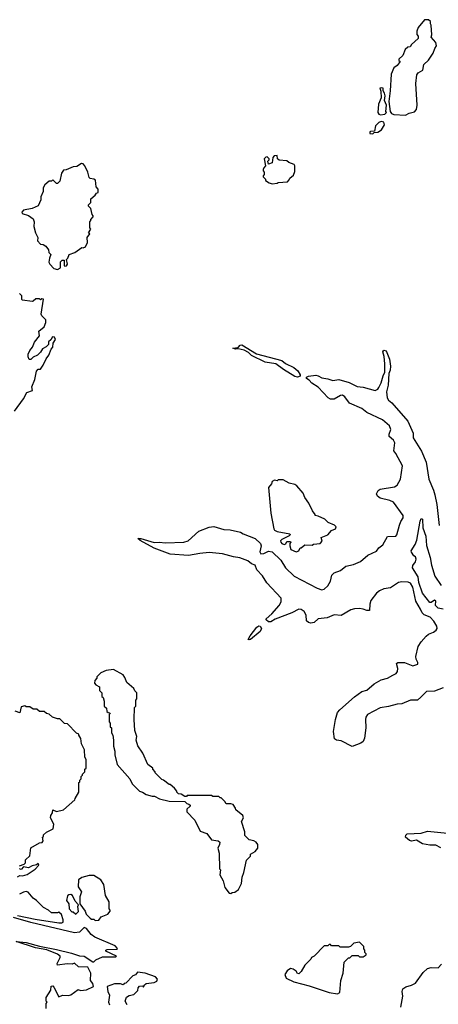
# Model space of a CAD drawing. Extents: x 2528690 to 2677062, y 911844 to 1023253.
# Tile 50 of 145: x 2555562 to 2559015, y 978629 to 986740. Entities that reach past the tile are written whole.
import ezdxf

# ---------------------------------------------------------------- set-up
doc = ezdxf.new("R2010")
doc.units = 0

msp = doc.modelspace()

# ---------------------------------------------------------------- linework, layer by layer
at = {"layer": '0CON10XD'}
for points in [[(2558745, 985954), (2558775, 985969.2), (2558819.7, 985980.3), (2558835, 986000), (2558841.3, 986035), (2558829.1, 986215), (2558836.9, 986285), (2558848.3, 986301.7), (2558886.7, 986325), (2558895, 986370), (2558935, 986407.5), (2558973.3, 986465), (2558986.1, 986503.9), (2559001.2, 986525), (2558995, 986552.5), (2558957.5, 986595), (2558962.5, 986615), (2558957.5, 986695), (2558950, 986705), (2558950, 986725), (2558935, 986740), (2558901.7, 986738.3), (2558850, 986675), (2558837.5, 986645), (2558838.3, 986618.3), (2558850, 986605), (2558850, 986585), (2558793.6, 986536.4), (2558783, 986517), (2558765, 986512.5), (2558742.5, 986495), (2558722.5, 986445), (2558690, 986415), (2558690, 986405), (2558700, 986395), (2558676.4, 986363.6), (2558647, 986343), (2558625, 986290), (2558619.2, 986155), (2558606, 986065), (2558618, 985985), (2558628, 985968), (2558648.8, 985958.8), (2558745, 985954)], [(2558537, 985957), (2558575, 985962.5), (2558587.5, 985975), (2558583.3, 985985), (2558586.7, 986036.7), (2558570, 986075), (2558577, 986113), (2558572.5, 986135), (2558560, 986155), (2558560, 986175), (2558545, 986180), (2558532.5, 986175), (2558541.7, 986151.7), (2558542.5, 986095), (2558522.5, 986045), (2558517.5, 985975), (2558525, 985962.5), (2558537, 985957)], [(2558475, 985800), (2558485, 985810), (2558515, 985812.5), (2558546.4, 985833.6), (2558570, 985875), (2558565, 985896.7), (2558545, 985900), (2558525, 985892.5), (2558497.5, 985865), (2558488.3, 985821.7), (2558455, 985820), (2558450, 985815), (2558451.7, 985801.7), (2558475, 985800)], [(2555875, 984682.5), (2555900, 984695), (2555900, 984745), (2555911.7, 984758.3), (2555928.3, 984758.3), (2555930, 984715), (2555935, 984710), (2555948.3, 984711.7), (2555957.5, 984725), (2555950, 984765), (2555960, 984775), (2555970, 984805), (2556017, 984823), (2556075, 984862.5), (2556085, 984860), (2556105, 984870), (2556122.5, 984905), (2556120, 984945), (2556140, 984975), (2556130, 984985), (2556150, 985015), (2556140, 985025), (2556140, 985075), (2556150, 985085), (2556150, 985095), (2556170, 985115), (2556170, 985125), (2556160, 985135), (2556150, 985185), (2556130, 985205), (2556130, 985215), (2556150, 985235), (2556150, 985265), (2556186.4, 985293.6), (2556195, 985310), (2556210, 985315), (2556210, 985345), (2556193.6, 985363.6), (2556187, 985417), (2556175, 985427.5), (2556143, 985433), (2556135, 985440), (2556123.6, 985483.6), (2556100, 985535), (2556085, 985552.5), (2556073.6, 985556.4), (2556035, 985530), (2556005, 985527.5), (2555945, 985502.5), (2555925, 985500), (2555907.5, 985475), (2555895, 985410), (2555875, 985390), (2555865, 985390), (2555835, 985420), (2555825, 985410), (2555805, 985410), (2555770.7, 985379.3), (2555757.5, 985355), (2555757.5, 985325), (2555738.3, 985281.7), (2555737.5, 985255), (2555715, 985207.5), (2555665, 985183.3), (2555595, 985170), (2555580, 985155), (2555583, 985143), (2555635, 985126.7), (2555675, 985100), (2555682.5, 985075), (2555680, 985035), (2555692.5, 984985), (2555712.5, 984945), (2555708.3, 984918.3), (2555735, 984890), (2555755, 984887.5), (2555777.5, 984875), (2555800, 984845), (2555801.7, 984821.7), (2555820, 984805), (2555807.5, 984775), (2555803, 984743), (2555810, 984725), (2555845, 984690), (2555875, 984682.5)], [(2557645, 985386.7), (2557685, 985392.5), (2557695, 985400), (2557770, 985405), (2557785, 985420), (2557790, 985435), (2557821.7, 985458.3), (2557831.7, 985488.3), (2557832.5, 985535), (2557825, 985547.5), (2557783.3, 985563.3), (2557765, 985577.5), (2557703, 985583), (2557690, 985595), (2557685, 985620), (2557661.7, 985618.3), (2557650, 985605), (2557645, 985560), (2557615, 985550), (2557610, 985575), (2557620, 985585), (2557620, 985595), (2557605, 985610), (2557593, 985607), (2557580, 985595), (2557590, 985535), (2557575, 985520), (2557570, 985505), (2557570, 985495), (2557580, 985485), (2557580, 985465), (2557570, 985455), (2557570, 985445), (2557590, 985425), (2557590, 985415), (2557620, 985395), (2557645, 985386.7)], [(2555521.2, 983515), (2555593, 983617), (2555622.3, 983667.7), (2555667.5, 983685), (2555663.3, 983715), (2555686.2, 983775), (2555700, 983845), (2555715, 983860), (2555735, 983860), (2555756.7, 983895), (2555780, 983945), (2555802.5, 983975), (2555823, 984027), (2555837, 984043), (2555840, 984075), (2555857.5, 984105), (2555850, 984125), (2555833, 984127), (2555818.3, 984101.7), (2555800, 984085), (2555800, 984065), (2555780, 984045), (2555750.7, 984029.3), (2555735, 984000), (2555710, 983975), (2555675, 983960), (2555655, 983940), (2555641.7, 983941.7), (2555632.5, 983962.5), (2555633.3, 983985), (2555647.5, 984015), (2555668.3, 984041.7), (2555685, 984082.5), (2555726.7, 984135), (2555720, 984175), (2555765, 984210), (2555777.5, 984245), (2555778.3, 984268.3), (2555745, 984300), (2555740, 984315), (2555758.3, 984438.3), (2555745, 984440), (2555735, 984432.5), (2555725, 984440), (2555695, 984440), (2555675, 984420), (2555665, 984417.5), (2555585, 984430), (2555580, 984435), (2555580, 984465), (2555560, 984485)], [(2558395, 981884.4), (2558365, 981889.8), (2558325, 981886), (2558295, 981877.1), (2558215, 981831.2), (2558155, 981837.5), (2558098.9, 981811.1), (2558025, 981805.3), (2557991.9, 981775), (2557965, 981768.7), (2557943.8, 981773.8), (2557927.2, 981787.2), (2557924.2, 981835), (2557908.6, 981865), (2557885, 981881.1), (2557865, 981884.7), (2557805.7, 981854.3), (2557669.5, 981800.5), (2557635, 981779.1), (2557615, 981779.1), (2557595.5, 981795), (2557595.5, 981805), (2557642.5, 981845), (2557703.2, 981915), (2557719.3, 981945), (2557719.3, 981975), (2557599.8, 982099.8), (2557565, 982158), (2557517.9, 982207.9), (2557505, 982246.7), (2557475, 982256.9), (2557445, 982282.7), (2557377.4, 982307.4), (2557325, 982314.1), (2557235, 982338.9), (2557125, 982349.7), (2557047.4, 982342.6), (2556955, 982324.8), (2556805, 982337.9), (2556672.5, 982385), (2556555, 982448.6), (2556537.5, 982465), (2556562.5, 982465), (2556672.4, 982432.4), (2556713, 982437), (2556765, 982429.6), (2556915, 982434.6), (2556952.6, 982447.4), (2557040.6, 982525), (2557125, 982560.4), (2557165, 982564.5), (2557245, 982539.1), (2557298.3, 982538.3), (2557385, 982519.4), (2557406.2, 982505), (2557505, 982465.2), (2557549.7, 982425), (2557553.3, 982405), (2557542.9, 982355), (2557550.4, 982340.4), (2557575, 982342.3), (2557615, 982361.2), (2557644.8, 982354.8), (2557717.4, 982287.4), (2557755.4, 982225), (2557825, 982154.6), (2558015, 982055.5), (2558055, 982044), (2558075, 982047.5), (2558105, 982076.7), (2558126.2, 982115), (2558138, 982165), (2558155, 982184.2), (2558208.3, 982201.7), (2558253, 982237), (2558315, 982251.3), (2558374.3, 982275.8), (2558435, 982328.2), (2558505, 982361.8), (2558525, 982388.6), (2558556.2, 982413.8), (2558595, 982481.4), (2558664.4, 982485.6), (2558674.2, 982495), (2558694.6, 982575.4), (2558705, 982606.7), (2558724.2, 982635), (2558725.7, 982655), (2558646.2, 982765), (2558615, 982778.9), (2558535, 982799.1), (2558514.4, 982815), (2558505.4, 982835), (2558519, 982861), (2558535, 982873.3), (2558652.9, 982892.9), (2558677.1, 982905), (2558704.2, 982955), (2558718.9, 983065), (2558665.9, 983165), (2558647.9, 983187.9), (2558655.2, 983255), (2558645, 983276.5), (2558610.9, 983305), (2558610, 983325), (2558623.1, 983365), (2558613.2, 983395), (2558555, 983443), (2558426.2, 983505), (2558383, 983537), (2558281.5, 983581.5), (2558245, 983633.8), (2558225, 983647.7), (2558208.1, 983645), (2558155, 983613), (2558125.8, 983615), (2558106.4, 983625), (2558025, 983712), (2557972.3, 983745), (2557950.3, 983770.3), (2557926.8, 983785), (2557926.9, 983795), (2557945, 983803.4), (2558005, 983810.3), (2558025, 983806.2), (2558055, 983789), (2558105, 983782.3), (2558145, 983766.3), (2558195, 983775.3), (2558279.8, 983749.8), (2558345, 983718.2), (2558395, 983711.6), (2558495, 983684.8), (2558515, 983695.9), (2558525, 983710.4), (2558545, 983749.6), (2558559.4, 983805), (2558574, 983835), (2558574.2, 983905), (2558567.8, 983965), (2558556.6, 984005), (2558565, 984017.3), (2558585, 984012.1), (2558612, 983942), (2558619.7, 983885), (2558617, 983853), (2558606.6, 983825), (2558602.2, 983727.8), (2558588.4, 983675), (2558592.5, 983625), (2558603.8, 983605), (2558632.5, 983582.5), (2558763, 983433), (2558808.8, 983335), (2558807.5, 983295), (2558875.8, 983185.8), (2558915.3, 983095), (2558937.6, 982955), (2558976.7, 982865), (2558987.5, 982825), (2559003.2, 982745), (2559022.6, 982572.6)], [(2557855, 983794.4), (2557831, 983801), (2557737.8, 983857.8), (2557675.4, 983905.4), (2557588.5, 983918.5), (2557475, 983973.3), (2557448.8, 983998.8), (2557415, 984018.2), (2557365, 984027.8), (2557342.5, 984025), (2557320.8, 984035), (2557365, 984040), (2557381.2, 984058.8), (2557395, 984060.3), (2557515, 983988.1), (2557725, 983931), (2557755, 983907.9), (2557824.8, 983875), (2557856.5, 983846.5), (2557877, 983813), (2557875, 983803.7), (2557855, 983794.4)], [(2557844, 982356), (2557865, 982363.3), (2557875, 982390), (2557885, 982390), (2557915, 982412.5), (2557975, 982410), (2557985, 982420), (2558040, 982425), (2558057.5, 982445), (2558050, 982475), (2558103, 982497), (2558135, 982532.5), (2558167.5, 982545), (2558171.7, 982561.7), (2558160, 982575), (2558107, 982597), (2558080, 982625), (2558025, 982650), (2558000, 982655), (2558000, 982665), (2557977.5, 982695), (2557948.3, 982758.3), (2557913.9, 982803.9), (2557900.7, 982840.7), (2557849.3, 982899.3), (2557831.7, 982911.7), (2557785, 982922.5), (2557735, 982950), (2557695, 982950), (2557685, 982940), (2557665, 982947.5), (2557643.6, 982936.4), (2557640, 982915), (2557613.8, 982885), (2557633.8, 982675), (2557659.2, 982545), (2557665, 982534), (2557685, 982522.5), (2557790, 982505), (2557792.5, 982495), (2557785, 982487.5), (2557725, 982457.5), (2557714.2, 982445.8), (2557716, 982435), (2557725, 982424.4), (2557745, 982416.2), (2557758.3, 982421.7), (2557765, 982440), (2557795, 982440), (2557800, 982435), (2557790, 982425), (2557790, 982405), (2557798.8, 982375), (2557844, 982356)], [(2559055, 981882.5), (2559015, 981891.4), (2558999.2, 981905), (2558992, 981915), (2558993.3, 981953.3), (2558985, 981956.7), (2558955, 981937.5), (2558945, 981939.4), (2558885, 982014.5), (2558855, 982104), (2558848.8, 982148.8), (2558802.5, 982225), (2558806.1, 982243.9), (2558827.5, 982275), (2558832.5, 982295), (2558827.5, 982315), (2558813.9, 982323.9), (2558792.9, 982352.9), (2558790.8, 982365), (2558823.1, 982416.9), (2558837.2, 982452.8), (2558865, 982610), (2558875, 982630), (2558885.5, 982625.5), (2558887.5, 982555), (2558910.9, 982485), (2558917.9, 982407.9), (2558948.8, 982308.8), (2558957.6, 982247.6), (2558987.1, 982155), (2559039.1, 982079.1)], [(2559055, 981234.6), (2558983, 981207), (2558916.7, 981205), (2558869.9, 981160.1), (2558843.3, 981135), (2558784.6, 981135.4), (2558715, 981104.6), (2558675, 981102.2), (2558605, 981081.9), (2558535, 981071.1), (2558430, 981015), (2558417.1, 980995), (2558414.3, 980975), (2558417.1, 980905), (2558405, 980820), (2558395, 980793.3), (2558375, 980778.8), (2558305, 980753.3), (2558215, 980800), (2558176.4, 980803.6), (2558160, 980815), (2558150, 980875), (2558166.9, 980975), (2558185, 981031.2), (2558202.5, 981055), (2558325, 981160.8), (2558385, 981204.2), (2558425, 981215.8), (2558485, 981267.8), (2558545, 981302.2), (2558595, 981316.2), (2558641.1, 981338.9), (2558666.4, 981353.6), (2558679.7, 981370.3), (2558682.5, 981395), (2558670, 981435), (2558682.5, 981445), (2558735, 981443.3), (2558805, 981417.5), (2558845, 981430), (2558845.8, 981445), (2558831.2, 981471.2), (2558828.5, 981495), (2558848.5, 981575), (2558874.4, 981615.6), (2558915, 981661.5), (2558935, 981677.7), (2558976.5, 981693.5), (2558998.3, 981711.7), (2559005.5, 981725), (2559002, 981745), (2558977.7, 981785), (2558947.4, 981817.4), (2558898.2, 981838.2), (2558882.5, 981852.5), (2558869.1, 981885), (2558828.5, 981948.5), (2558806.2, 982066.2), (2558785, 982098.1), (2558766.6, 982106.6), (2558715, 982109.6), (2558687.4, 982102.6), (2558619.6, 982060.4), (2558565, 982050), (2558528.7, 982035), (2558504.8, 982015), (2558458.8, 981955), (2558449.7, 981925), (2558446.4, 981873.6), (2558425, 981872.1), (2558395, 981884.4)], [(2557455, 981630), (2557447.5, 981635), (2557462.2, 981665), (2557518.8, 981735), (2557535, 981745.4), (2557545, 981743.5), (2557555.9, 981725), (2557545, 981698.5), (2557465, 981634), (2557455, 981630)], [(2557305, 979542.5), (2557315, 979550), (2557337, 979553), (2557367.5, 979575), (2557392.5, 979625), (2557397.5, 979675), (2557412.5, 979715), (2557432.5, 979815), (2557465, 979850), (2557467.5, 979865), (2557505, 979887.5), (2557526.7, 979915), (2557526.2, 979945), (2557512.5, 979965), (2557495, 979976.2), (2557453.9, 979983.9), (2557418.3, 980018.3), (2557419.3, 980049.3), (2557392.5, 980135), (2557407.5, 980165), (2557402.5, 980185), (2557345, 980230), (2557342.5, 980245), (2557322.5, 980275), (2557305, 980281.2), (2557265, 980280), (2557255, 980300), (2557225, 980330), (2557215, 980330), (2557205, 980340), (2557155, 980340), (2557145, 980350), (2556945, 980350), (2556938.3, 980341.7), (2556925, 980340), (2556895, 980360), (2556871.7, 980361.7), (2556860, 980375), (2556860, 980385), (2556838.3, 980408.3), (2556805, 980440), (2556795, 980440), (2556750, 980475), (2556735, 980480), (2556680, 980535), (2556680, 980545), (2556660, 980565), (2556660, 980575), (2556620, 980605), (2556577, 980697), (2556538.3, 980758.3), (2556522.5, 980805), (2556527.5, 980835), (2556512.5, 980885), (2556507.5, 980975), (2556510, 981075), (2556520, 981085), (2556520, 981135), (2556530, 981145), (2556530, 981195), (2556511.7, 981211.7), (2556505, 981230), (2556445, 981280), (2556430.7, 981320.7), (2556415, 981342.5), (2556335, 981387.5), (2556275, 981377.5), (2556231.7, 981358.3), (2556200, 981325), (2556200, 981315), (2556183, 981297), (2556180, 981275), (2556190.7, 981260.7), (2556220, 981245), (2556220, 981215), (2556240, 981195), (2556240, 981165), (2556250, 981155), (2556260, 981125), (2556260, 981085), (2556278.3, 981068.3), (2556281.7, 981041.7), (2556291.7, 981031.7), (2556305, 981030), (2556310, 981025), (2556300, 981015), (2556300, 980955), (2556310, 980945), (2556310, 980915), (2556320, 980905), (2556320, 980865), (2556330, 980845), (2556337.5, 980805), (2556337.5, 980755), (2556347.5, 980715), (2556347.5, 980685), (2556367.5, 980605), (2556470, 980485), (2556490, 980445), (2556550, 980385), (2556575, 980377.5), (2556605, 980357.5), (2556655, 980342.5), (2556675, 980342.5), (2556715, 980322.5), (2556795, 980302.5), (2556925, 980300), (2556941.7, 980281.7), (2556958.3, 980278.3), (2556968.3, 980268.3), (2556968.3, 980261.7), (2556940, 980235), (2556940, 980215), (2557006.2, 980145), (2557050, 980055), (2557106.1, 980036.1), (2557145, 979984), (2557200, 979975), (2557213.3, 979965), (2557211.2, 979945), (2557196.7, 979915), (2557207, 979873), (2557210, 979745), (2557220, 979735), (2557212.5, 979695), (2557240, 979645), (2557255, 979590), (2557290, 979545), (2557305, 979542.5)], [(2556050, 980375), (2556050, 980455), (2556058.3, 980461.7), (2556060, 980475), (2556070, 980485), (2556070, 980505), (2556080, 980515), (2556080, 980525), (2556100, 980545), (2556100, 980565), (2556110, 980575), (2556110, 980645), (2556100, 980665), (2556097.5, 980725), (2556073, 980773), (2556067, 980817), (2556050, 980845), (2556050, 980855), (2556031.7, 980861.7), (2555958.3, 980938.3), (2555931.7, 980941.7), (2555895, 980980), (2555875, 980980), (2555833, 980993), (2555805, 981020), (2555783, 981023), (2555765, 981040), (2555725, 981040), (2555705, 981060), (2555675, 981060), (2555645, 981080), (2555615, 981080), (2555605, 981087.5), (2555575, 981080), (2555565, 981030), (2555525, 981042.5)], [(2555561.7, 979768.3), (2555598.3, 979781.7), (2555610, 979795), (2555611.7, 979818.3), (2555647, 979853), (2555653.6, 979916.4), (2555725, 979960), (2555748.3, 979961.7), (2555757.5, 979975), (2555750, 980005), (2555758.3, 980011.7), (2555760, 980025), (2555783, 980047), (2555837.5, 980075), (2555843, 980113), (2555817.5, 980165), (2555820, 980185), (2555832.5, 980205), (2555835, 980230), (2555865, 980217.5), (2555925, 980230), (2556018.3, 980311.7), (2556020, 980325), (2556050, 980375)], [(2559036.6, 979916.6), (2558995, 979938.8), (2558945, 979938.2), (2558885, 979950.2), (2558835, 979979.6), (2558795, 979973.2), (2558776.7, 979976.7), (2558744.2, 980005), (2558747.5, 980022.5), (2558758.2, 980031.8), (2558875, 980039.4), (2558925, 980055.7), (2559255, 980020.7)], [(2555545, 979680), (2555565, 979690), (2555585, 979687.5), (2555625, 979697.5), (2555689.3, 979740.7), (2555720, 979775), (2555715, 979787.5), (2555702.5, 979777.5), (2555665, 979770), (2555635, 979752.5), (2555595, 979760), (2555575, 979740), (2555560, 979745)], [(2556185, 979320), (2556215, 979322.5), (2556235, 979350), (2556288.3, 979371.7), (2556310, 979395), (2556310, 979405), (2556300, 979415), (2556301.7, 979471.7), (2556270, 979525), (2556257.5, 979615), (2556233, 979653), (2556175, 979690), (2556135, 979690), (2556075, 979672.5), (2556047.5, 979655), (2556046.2, 979595), (2556071.2, 979555), (2556058, 979515), (2556057.5, 979457.5), (2556103.3, 979395), (2556111.7, 979371.7), (2556145, 979337.5), (2556155, 979330), (2556175, 979330), (2556185, 979320)], [(2555545, 979360), (2555690.8, 979329.2), (2555885, 979299.2), (2555909.3, 979300.7), (2555920, 979305), (2555922.5, 979325), (2555907, 979367), (2555885, 979387.5), (2555875, 979382.5), (2555825, 979382.5), (2555800, 979405), (2555760, 979425), (2555700, 979485), (2555673.6, 979503.6), (2555631.7, 979551.7), (2555616.7, 979556.7), (2555595, 979552.5), (2555560, 979535)], [(2556025, 979370), (2556047, 979393), (2556043.3, 979435), (2556047.5, 979447.5), (2556019.3, 979479.3), (2555997.5, 979525), (2555985, 979532.5), (2555968.3, 979531.7), (2555958.3, 979521.7), (2555950, 979485), (2555967, 979457), (2555970, 979415), (2555991.7, 979391.7), (2556005, 979390), (2556025, 979370)], [(2555780, 978595), (2555780, 978635), (2555790, 978645), (2555780, 978655), (2555780, 978685), (2555820, 978745), (2555821.7, 978778.3), (2555835, 978780), (2555845, 978770), (2555885, 978690), (2555915, 978703.3), (2555965, 978700), (2555985, 978706.7), (2556045, 978750), (2556065, 978742.5), (2556115, 978747.5), (2556172.5, 978775), (2556165, 978800), (2556146.7, 978825), (2556150, 978885), (2556125, 978933.3), (2556048.3, 978938.3), (2556015, 978967.5), (2555995, 978960), (2555955, 978962.5), (2555875, 978950), (2555872.5, 978965), (2555897.5, 979015), (2555897.5, 979025), (2555875, 979041.2), (2555786, 979076), (2555693.3, 979095), (2555533.6, 979146.4), (2555615, 979137.8), (2555726.5, 979106.5), (2555865, 979080.5), (2555988.8, 979048.8), (2556055, 979028.8), (2556095, 979024), (2556165, 978977.5), (2556175, 978977.5), (2556190, 978995), (2556245, 979018.8), (2556355, 979020), (2556360, 979025), (2556273, 979067), (2556272.5, 979075), (2556285, 979080), (2556367, 979083), (2556368.3, 979088.3), (2556349.3, 979109.3), (2556181.5, 979181.5), (2556153.5, 979203.5), (2556115, 979253.3), (2556095, 979262.5), (2556056.6, 979223.4), (2556015, 979218.5), (2555655, 979303.8), (2555512.5, 979345)], [(2558185, 978714.3), (2558202.5, 978725), (2558212.5, 978825), (2558230, 978885), (2558240, 978975), (2558275, 979010), (2558285, 979010), (2558305, 979030), (2558355, 979030), (2558365, 979020), (2558395, 979020), (2558420, 979035), (2558420, 979045), (2558410, 979055), (2558410, 979075), (2558400, 979085), (2558400, 979105), (2558365, 979140), (2558318.3, 979131.7), (2558290, 979105), (2558275, 979100), (2558205, 979100), (2558195, 979110), (2558135, 979110), (2558125, 979120), (2558115, 979120), (2558105, 979110), (2558075, 979110), (2557990, 979025), (2557970, 979015), (2557965, 979000), (2557915, 978950), (2557885, 978900), (2557865, 978880), (2557855, 978882.5), (2557841.7, 978901.7), (2557818.3, 978918.3), (2557795, 978923.3), (2557767.5, 978905), (2557750, 978875), (2557760, 978845), (2557822.5, 978815), (2557950.5, 978780.5), (2558114.2, 978725), (2558185, 978714.3)], [(2558707.1, 978605), (2558721.4, 978695), (2558717, 978735), (2558723.2, 978755), (2558746.4, 978773.6), (2558795, 978786.2), (2558827.1, 978802.9), (2558889.8, 978890.2), (2558925, 978922.7), (2558955, 978931.8), (2559015, 978930), (2559041.7, 978958.3)], [(2556450, 978625), (2556432.5, 978655), (2556443.3, 978686.7), (2556465, 978700), (2556505, 978710), (2556538.3, 978741.7), (2556540, 978765), (2556551.7, 978778.3), (2556575, 978780), (2556585, 978770), (2556591.7, 978788.3), (2556605, 978800), (2556671.7, 978808.3), (2556695, 978820), (2556700, 978835), (2556682.5, 978855), (2556597.5, 978885), (2556535, 978893.8), (2556518.6, 978871.4), (2556495, 978862.5), (2556438.3, 978801.7), (2556425, 978800), (2556415, 978790), (2556395, 978796.7), (2556345, 978797.5), (2556284, 978776), (2556290, 978735), (2556302.5, 978705), (2556293.8, 978645), (2556303, 978623)]]:
    msp.add_lwpolyline(points, dxfattribs=at)

doc.saveas('drawing.dxf')
